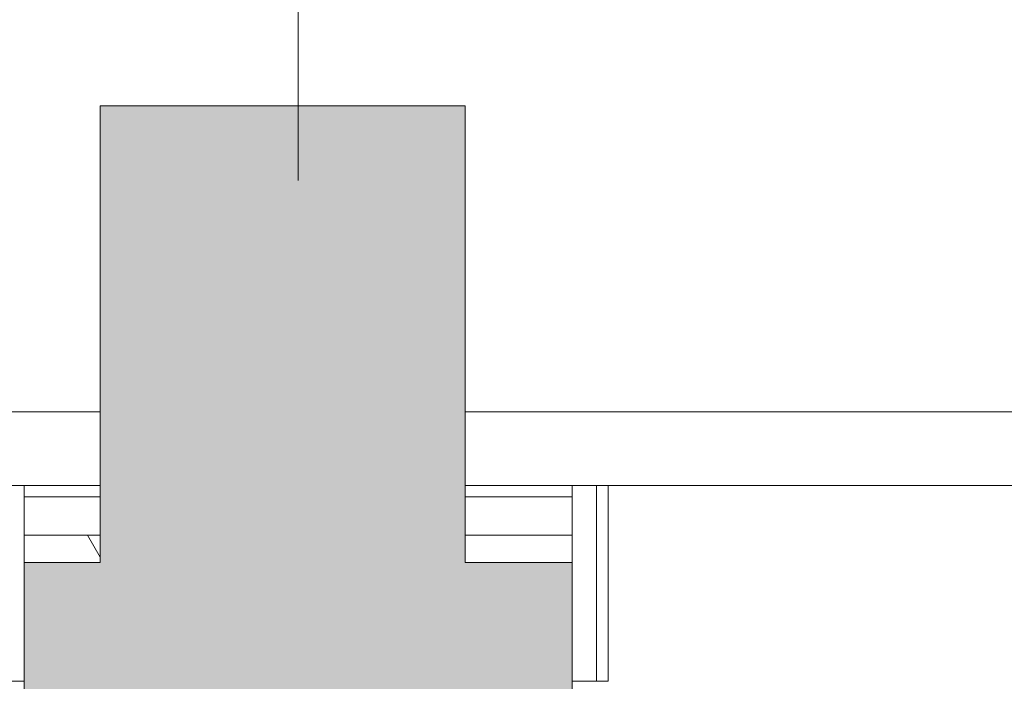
# Model space of a CAD drawing. Header units: millimetres. Extents: x -76482 to 3644, y -39128 to 75172.
# Tile 118 of 149: x -18695 to -17616, y -11425 to -10701. Entities that reach past the tile are written whole.
import ezdxf

# ---------------------------------------------------------------- set-up
doc = ezdxf.new("R2010")
doc.units = ezdxf.units.MM
doc.linetypes.add('Center', pattern=[5999.999824, 2400.000015, -1199.999936, 1199.999936, -1199.999936])
for name, color, linetype, lineweight, true_color in [('_Beyond_-1', 250, 'Continuous', 9, 0x333333), ('Cut Pattern-1', 9, 'Continuous', 9, 0x808080), ('Grids-3', 7, 'Center', 9, 0xaaaaaa)]:
    doc.layers.add(name, color=color, linetype=linetype, lineweight=lineweight, true_color=true_color)
for name, color, linetype, lineweight in [('Common Edges', 7, 'Continuous', 9), ('Cut Pattern', 7, 'Continuous', 9), ('Walls', 7, 'Continuous', 9), ('Walls-2', 7, 'Continuous', 18)]:
    doc.layers.add(name, color=color, linetype=linetype, lineweight=lineweight)
pattern_1 = [(0, (0, 0), (281.25, 162.38), [187.5, -375]), (120, (0, 0), (-281.2502, 162.3796), [187.5, -375]), (60, (0, 0), (-0.0002, 324.7596), [0, -375, 187.5, 0])]

msp = doc.modelspace()

# ---------------------------------------------------------------- hatches: boundary and pattern name
at = {"layer": 'Cut Pattern'}
h = msp.add_hatch(dxfattribs=at)
h.set_pattern_fill('FP_6', color=256, style=0, pattern_type=2)
h.set_pattern_definition(pattern_1)
h.paths.add_polyline_path([(-24300, -11295), (-24090, -11295), (-24090, -11265), (-24300, -11265)])
h.paths.add_polyline_path([(-18606.9, -11295), (-18606.9, -11265), (-18690, -11265), (-18690, -11295)])
h.paths.add_polyline_path([(-23190, -11295), (-22590, -11295), (-22590, -11265), (-23190, -11265)])
h.paths.add_polyline_path([(-19641.6, -11295), (-19590, -11295), (-19590, -11265), (-20190, -11265), (-20190, -11295)])
h.paths.add_polyline_path([(-21690, -11295), (-21090, -11295), (-21090, -11265), (-21690, -11265)])
h = msp.add_hatch(dxfattribs=at)
h.set_pattern_fill('FP_6', color=256, style=0, pattern_type=2)
h.set_pattern_definition(pattern_1)
h.paths.add_polyline_path([(-15090, -11295), (-15090, -11265), (-15690, -11265), (-15690, -11295), (-15345.6, -11295)])
h.paths.add_polyline_path([(-14190, -11295), (-13590, -11295), (-13590, -11265), (-14190, -11265)])
h.paths.add_polyline_path([(-12480, -11295), (-12480, -11265), (-12690, -11265), (-12690, -11295), (-12583.8, -11295)])
h.paths.add_polyline_path([(-16590, -11295), (-16590, -11265), (-17190, -11265), (-17190, -11295), (-17186.7, -11295)])
h.paths.add_polyline_path([(-18206.9, -11295), (-18090, -11295), (-18090, -11265), (-18206.9, -11265)])
at = {"layer": 'Cut Pattern-1'}
msp.add_hatch(color=256, dxfattribs=at).paths.add_polyline_path([(-18606.9, -11295), (-18206.9, -11295), (-18206.9, -10795), (-18606.9, -10795), (-18606.9, -11077.5)])
h = msp.add_hatch(color=256, dxfattribs=at)
h.paths.add_polyline_path([(-31430, -11935), (-30676.9, -11935), (-30676.9, -11835), (-30090, -11835), (-30090, -11295), (-31430, -11295), (-31430, -11889.3)])
h.paths.add_polyline_path([(2452.3, -11835), (2452.3, -11295), (2310, -11295), (2310, -11835)])
h.paths.add_polyline_path([(-18690, -11835), (-18090, -11835), (-18090, -11295), (-18690, -11295)])
h.paths.add_polyline_path([(1224.9, -11835), (1410, -11835), (1410, -11295), (810, -11295), (810, -11835)])
h.paths.add_polyline_path([(-17190, -11835), (-16590, -11835), (-16590, -11295), (-17190, -11295)])
h.paths.add_polyline_path([(-15690, -11835), (-15090, -11835), (-15090, -11295), (-15690, -11295)])
h.paths.add_polyline_path([(-90, -11835), (-90, -11295), (-690, -11295), (-690, -11835), (-616.3, -11835)])
h.paths.add_polyline_path([(-14190, -11835), (-13590, -11835), (-13590, -11295), (-14190, -11295)])
h.paths.add_polyline_path([(-12690, -11835), (-12090, -11835), (-12090, -11295), (-12690, -11295), (-12690, -11483.4)])
h.paths.add_polyline_path([(-1590, -11835), (-1590, -11295), (-2190, -11295), (-2190, -11835), (-1843.7, -11835)])
h.paths.add_polyline_path([(-3684.9, -11835), (-3090, -11835), (-3090, -11295), (-3690, -11295), (-3690, -11835)])
h.paths.add_polyline_path([(-11190, -11835), (-10590, -11835), (-10590, -11295), (-11190, -11295)])
h.paths.add_polyline_path([(-4912.3, -11835), (-4590, -11835), (-4590, -11295), (-5190, -11295), (-5190, -11835)])
h.paths.add_polyline_path([(-9690, -11835), (-9090, -11835), (-9090, -11295), (-9690, -11295), (-9690, -11483.4)])
h.paths.add_polyline_path([(-8190, -11835), (-7590, -11835), (-7590, -11295), (-8190, -11295), (-8190, -11483.4)])
h.paths.add_polyline_path([(-6090, -11835), (-6090, -11295), (-6690, -11295), (-6690, -11835), (-6139.8, -11835)])
h.paths.add_polyline_path([(-24090, -11835), (-24090, -11295), (-24690, -11295), (-24690, -11835), (-24551.3, -11835)])
h.paths.add_polyline_path([(-23190, -11835), (-22590, -11835), (-22590, -11295), (-23190, -11295)])
h.paths.add_polyline_path([(-29190, -11835), (-28590, -11835), (-28590, -11295), (-29190, -11295)])
h.paths.add_polyline_path([(-25778.8, -11835), (-25590, -11835), (-25590, -11295), (-26190, -11295), (-26190, -11835)])
h.paths.add_polyline_path([(-19641.6, -11835), (-19590, -11835), (-19590, -11295), (-20190, -11295), (-20190, -11835)])
h.paths.add_polyline_path([(-21690, -11835), (-21090, -11835), (-21090, -11295), (-21690, -11295)])
h.paths.add_polyline_path([(-27090, -11835), (-27090, -11295), (-27690, -11295), (-27690, -11835), (-27619.9, -11835)])

# ---------------------------------------------------------------- linework, layer by layer
at = {"layer": '_Beyond_-1'}
for p, q in [((-24190.9, -11130), (-18606.9, -11130)), ((-18206.9, -11130), (-12650.9, -11130))]:
    msp.add_line(p, q, dxfattribs=at)
at = {"layer": 'Common Edges'}
for p, q in [((-18063, -11425), (-18063, -11210.5)), ((-18606.9, -11223), (-18690, -11223)), ((-18090, -11223), (-18206.9, -11223)), ((-18606.9, -11265), (-18690, -11265)), ((-18090, -11265), (-18206.9, -11265))]:
    msp.add_line(p, q, dxfattribs=at)
at = {"layer": 'Grids-3'}
msp.add_line((-18390, 65923.4), (-18390, -17569.7), dxfattribs=at)
at = {"layer": 'Walls'}
for p, q in [((-18050.5, -11210.5), (-17229.5, -11210.5)), ((-18606.9, -11295), (-18690, -11295)), ((-18090, -11295), (-18206.9, -11295))]:
    msp.add_line(p, q, dxfattribs=at)
at = {"layer": 'Walls-2'}
for p, q in [((-18206.9, -10795), (-18606.9, -10795)), ((-18606.9, -11295), (-18606.9, -10795)), ((-18206.9, -10795), (-18206.9, -11295)), ((-18606.9, -11210.5), (-18729.5, -11210.5)), ((-18690, -11835), (-18690, -11210.5)), ((-18050.5, -11210.5), (-18206.9, -11210.5)), ((-18090, -11210.5), (-18090, -11835)), ((-18050.5, -11425), (-18050.5, -11210.5)), ((-18729.5, -11425), (-18690, -11425)), ((-18090, -11425), (-18050.5, -11425))]:
    msp.add_line(p, q, dxfattribs=at)

doc.saveas('drawing.dxf')
